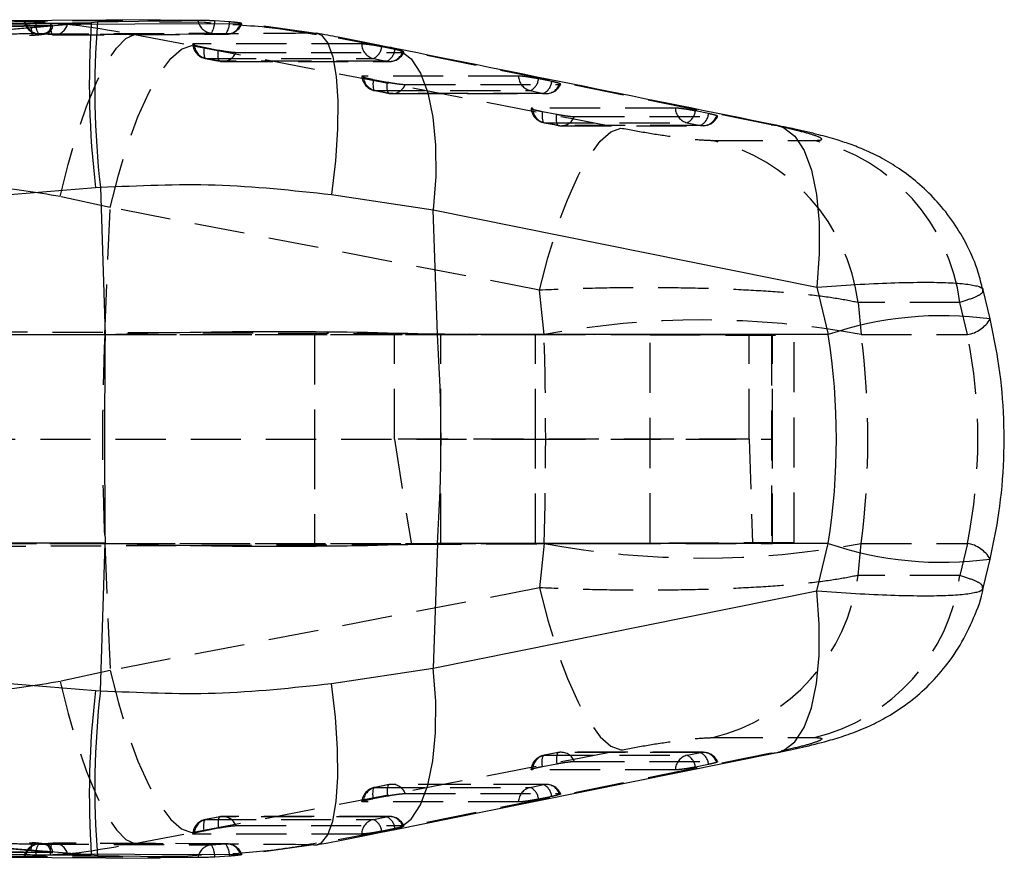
# Model space of a CAD drawing. Extents: x 35 to 394, y 29 to 281.
# Tile 14 of 23: x 343 to 368, y 133 to 154. Entities that reach past the tile are written whole.
import ezdxf

# ---------------------------------------------------------------- set-up
doc = ezdxf.new("R2010")
doc.units = 0
doc.linetypes.add('HIDDEN', pattern=[1.905, 1.27, -0.635])
doc.layers.get('0').update_dxf_attribs({"linetype": 'CONTINUOUS'})

msp = doc.modelspace()

# ---------------------------------------------------------------- linework, layer by layer
at = {"color": 7, "linetype": 'CONTINUOUS'}
for p, q in [((346.846, 154.3691), (342.3821, 154.337)), ((344.0747, 154.2333), (340.1515, 154.1892)), ((345.1034, 154.2902), (342.277, 154.063)), ((342.277, 154.063), (343.5795, 154.1682)), ((344.0747, 154.2161), (344.0747, 154.2333)), ((345.2582, 154.3027), (345.1034, 154.2902)), ((347.9594, 154.2943), (346.8276, 154.3073)), ((348.1362, 154.2834), (348.0999, 154.2863)), ((348.6023, 154.313), (348.2275, 154.3376)), ((348.7481, 154.2356), (348.6891, 154.2402)), ((348.8798, 154.2709), (348.9137, 154.2731)), ((345.2113, 150.1152), (345.333, 150.1246)), ((345.333, 150.1246), (345.4536, 146.3879)), ((311.7217, 147.4284), (345.2113, 150.1152)), ((351.1877, 149.9404), (353.7654, 149.555)), ((353.8675, 146.3911), (353.7654, 149.555)), ((353.7654, 149.555), (363.4823, 147.5974)), ((363.4823, 147.5974), (363.7669, 146.3911)), ((367.8669, 146.7894), (367.6933, 147.525)), ((345.4536, 146.3879), (311.5383, 146.3879)), ((363.7669, 146.3911), (353.8675, 146.3911)), ((345.4536, 141.1068), (311.5383, 141.1068)), ((345.333, 137.3701), (345.4536, 141.1068)), ((353.8675, 141.1036), (353.7654, 137.9397)), ((363.7669, 141.1036), (353.8675, 141.1036)), ((363.4823, 139.8973), (363.7669, 141.1036)), ((367.6933, 139.9697), (367.8669, 140.7053)), ((311.7217, 140.0663), (345.2113, 137.3795)), ((353.7654, 137.9397), (363.4823, 139.8973)), ((351.1877, 137.5543), (353.7654, 137.9397)), ((345.2113, 137.3795), (345.333, 137.3701)), ((345.1034, 133.2045), (342.277, 133.4317)), ((342.277, 133.4317), (343.5795, 133.3265)), ((344.0747, 133.2614), (340.1515, 133.3055)), ((344.0747, 133.2786), (344.0747, 133.2614)), ((345.2582, 133.192), (345.1034, 133.2045)), ((348.6023, 133.1817), (348.2275, 133.1571)), ((348.6911, 133.2452), (348.7391, 133.2503)), ((348.8798, 133.2238), (348.9137, 133.2216)), ((342.3759, 133.156), (346.847, 133.1256))]:
    msp.add_line(p, q, dxfattribs=at)
at = {"color": 8, "linetype": 'CONTINUOUS'}
for p, q in [((340.1515, 154.1709), (344.0509, 154.2158)), ((346.8283, 154.3302), (345.2582, 154.3027)), ((340.1515, 133.3238), (344.0509, 133.2789)), ((346.8944, 133.1633), (345.2582, 133.192))]:
    msp.add_line(p, q, dxfattribs=at)
at = {"color": 7, "linetype": 'HIDDEN'}
for p, q in [((343.708, 154.3055), (344.0707, 154.2813)), ((344.0509, 154.2158), (344.0747, 154.2161)), ((344.1227, 154.2138), (344.1227, 154.2297)), ((344.5052, 154.2565), (344.6923, 154.2572)), ((347.9548, 154.35), (346.8283, 154.3302)), ((350.7324, 154.0264), (348.8396, 154.2908)), ((326.4519, 152.5897), (343.6031, 153.974)), ((344.131, 153.9852), (343.773, 154.0074)), ((346.201, 153.994), (347.6389, 153.7193)), ((348.1426, 154.0281), (348.5036, 154.003)), ((350.7324, 154.0264), (350.8162, 154.0268)), ((352.6027, 153.662), (350.7324, 154.0264)), ((347.9586, 153.669), (348.3199, 153.6004)), ((352.7925, 153.6146), (352.4577, 153.6831)), ((362.3186, 151.7045), (352.6027, 153.662)), ((352.6027, 153.662), (352.7539, 153.6494)), ((348.3666, 153.3162), (348.0053, 153.3848)), ((352.2489, 153.3841), (352.5837, 153.3156)), ((356.7649, 152.802), (356.43, 152.8705)), ((352.2444, 152.8557), (352.6057, 152.7871)), ((352.6524, 152.5029), (352.2911, 152.5715)), ((356.2212, 152.5715), (356.5561, 152.503)), ((356.5303, 152.0423), (356.8916, 151.9737)), ((360.7372, 151.9896), (360.4023, 152.0581)), ((356.9383, 151.6896), (356.577, 151.7582)), ((360.1935, 151.7591), (360.5284, 151.6906)), ((362.3186, 151.7045), (362.4728, 151.6914)), ((360.8419, 151.3105), (363.4194, 151.3093)), ((345.5812, 149.6125), (344.3172, 149.8871)), ((345.4438, 146.3911), (345.5812, 149.6125)), ((356.458, 147.5182), (345.5812, 149.6125)), ((356.5689, 146.3911), (356.458, 147.5182)), ((367.1019, 147.2023), (364.5232, 147.2038)), ((364.5232, 147.2038), (364.6031, 146.3911)), ((367.2934, 146.3911), (367.1019, 147.2023)), ((307.894, 146.3973), (356.3529, 146.3973)), ((307.9278, 146.6139), (352.7787, 146.4182)), ((336.7274, 146.3911), (345.4438, 146.3911)), ((345.4438, 146.3911), (356.5689, 146.3911)), ((350.7529, 146.3973), (350.7529, 143.7473)), ((352.7787, 146.4182), (359.257, 146.39)), ((352.7787, 143.7473), (352.7787, 146.4182)), ((353.9529, 143.7473), (353.9529, 146.3973)), ((356.3529, 143.7473), (356.3529, 146.3973)), ((356.3529, 146.3973), (362.3529, 146.3973)), ((359.257, 141.1047), (359.257, 146.39)), ((359.257, 146.39), (362.9035, 146.374)), ((362.3529, 143.7473), (362.3529, 146.3973)), ((364.6031, 146.3911), (367.2934, 146.3911)), ((361.7652, 143.7473), (361.7652, 146.379)), ((362.3315, 146.3765), (362.3315, 141.1182)), ((362.9035, 141.1207), (362.9035, 146.374)), ((307.6179, 143.7473), (352.7787, 143.7473)), ((307.6179, 143.7473), (356.3529, 143.7473)), ((350.7529, 143.7473), (350.7529, 141.0973)), ((352.7787, 143.7473), (353.209, 141.0784)), ((361.7652, 143.7473), (352.7787, 143.7473)), ((353.9529, 141.0973), (353.9529, 143.7473)), ((356.3529, 143.7473), (362.3529, 143.7473)), ((356.3529, 141.0973), (356.3529, 143.7473)), ((361.7652, 143.7473), (361.8513, 141.1161)), ((362.3529, 141.0973), (362.3529, 143.7473)), ((307.8547, 141.0973), (356.3529, 141.0973)), ((307.8872, 140.8806), (353.209, 141.0784)), ((336.7274, 141.1036), (345.4438, 141.1036)), ((345.4438, 141.1036), (345.5812, 137.8822)), ((345.4438, 141.1036), (356.5689, 141.1036)), ((353.209, 141.0784), (359.257, 141.1047)), ((356.3529, 141.0973), (362.3529, 141.0973)), ((356.5689, 141.1036), (356.458, 139.9765)), ((362.9035, 141.1207), (359.257, 141.1047)), ((364.5232, 140.2909), (364.6031, 141.1036)), ((364.6031, 141.1036), (367.2934, 141.1036)), ((367.2934, 141.1036), (367.1019, 140.2924)), ((367.1019, 140.2924), (364.5232, 140.2909)), ((356.458, 139.9765), (345.5812, 137.8822)), ((345.5812, 137.8822), (344.3172, 137.6076)), ((360.8419, 136.1842), (363.4194, 136.1854)), ((362.3186, 135.7902), (352.6027, 133.8327)), ((356.9304, 135.8049), (356.5692, 135.7364)), ((356.9383, 135.8051), (356.577, 135.7365)), ((360.5963, 135.811), (357.0063, 135.812)), ((360.1935, 135.7356), (360.5284, 135.8041)), ((362.3186, 135.7902), (362.4727, 135.8033)), ((356.5303, 135.4524), (356.8916, 135.521)), ((360.7372, 135.5051), (360.4023, 135.4366)), ((352.6446, 134.9916), (352.2833, 134.923)), ((352.6524, 134.9918), (352.2911, 134.9232)), ((356.6239, 134.9986), (352.7203, 134.9987)), ((356.2212, 134.9232), (356.5561, 134.9917)), ((326.4519, 134.905), (343.6031, 133.5207)), ((352.2444, 134.639), (352.6057, 134.7076)), ((356.7649, 134.6927), (356.43, 134.6242)), ((356.9569, 134.7664), (356.9917, 134.7623)), ((348.3588, 134.1783), (347.9975, 134.1098)), ((348.3666, 134.1785), (348.0053, 134.1099)), ((352.6515, 134.186), (348.4344, 134.1854)), ((352.2489, 134.1106), (352.5837, 134.1791)), ((346.201, 133.5007), (347.6389, 133.7754)), ((347.9586, 133.8257), (348.3199, 133.8943)), ((352.6027, 133.8327), (350.7324, 133.4683)), ((352.7925, 133.8801), (352.4577, 133.8116)), ((352.6027, 133.8327), (352.7512, 133.8448)), ((344.131, 133.5095), (343.773, 133.4873)), ((348.5343, 133.4936), (344.1589, 133.5109)), ((348.1426, 133.4666), (348.5036, 133.4917)), ((350.7324, 133.4683), (348.8396, 133.2039)), ((350.7324, 133.4683), (350.8155, 133.4678)), ((343.708, 133.1892), (344.0707, 133.2134)), ((344.0509, 133.2789), (344.0747, 133.2786)), ((344.1227, 133.265), (344.1227, 133.2809)), ((344.5052, 133.2382), (344.6923, 133.2375)), ((347.9548, 133.1447), (346.8944, 133.1633))]:
    msp.add_line(p, q, dxfattribs=at)
at = {"color": 7, "linetype": 'HIDDEN', "flags": 128}
for points in [[(347.8041, 154.3525), (347.4654, 154.3507), (346.1013, 154.3436), (343.4322, 154.3289)], [(344.0707, 154.2813), (344.0712, 154.2188), (344.0739, 154.161), (344.0789, 154.1094), (344.086, 154.0653), (344.095, 154.0301), (344.1057, 154.0045), (344.1178, 153.9894), (344.131, 153.9852)], [(343.773, 154.0074), (344.1138, 154.0091), (345.4772, 154.0158), (348.1426, 154.0281)], [(348.5036, 154.003), (348.1628, 154.0016), (346.7994, 153.9963), (344.131, 153.9852)], [(344.3172, 149.8871), (344.5165, 150.7045), (344.7399, 151.473), (344.9809, 152.1705), (345.2325, 152.7771), (345.4876, 153.2753), (345.7388, 153.6507), (345.9789, 153.8926), (346.201, 153.994)], [(345.5812, 149.6125), (345.7888, 150.4334), (346.0256, 151.205), (346.2845, 151.9047), (346.5581, 152.5124), (346.8384, 153.0103), (347.1174, 153.384), (347.3868, 153.6226), (347.6389, 153.7193)], [(347.6389, 153.7193), (357.2385, 151.8709), (358.5158, 151.6249)], [(351.9493, 153.754), (351.6081, 153.7541), (350.2433, 153.7543), (347.7057, 153.7547)], [(347.9586, 153.669), (347.9536, 153.608), (347.9518, 153.5518), (347.9533, 153.5018), (347.958, 153.4594), (347.9658, 153.4257), (347.9765, 153.4016), (347.9898, 153.3879), (348.0053, 153.3848)], [(347.9975, 153.3849), (348.2504, 153.3369), (348.3588, 153.3164)], [(348.0053, 153.3848), (348.3465, 153.3847), (349.7113, 153.3845), (352.2489, 153.3841)], [(348.3666, 153.3162), (348.3511, 153.3193), (348.3378, 153.3331), (348.3271, 153.3571), (348.3193, 153.3908), (348.3146, 153.4332), (348.3131, 153.4832), (348.3149, 153.5395), (348.3199, 153.6004)], [(348.7674, 153.5414), (349.1086, 153.5414), (350.4734, 153.5412), (352.9846, 153.5409)], [(352.5837, 153.3156), (352.2425, 153.3157), (350.8777, 153.3159), (348.3666, 153.3162)], [(348.4344, 153.3093), (351.3864, 153.3089), (352.6515, 153.3087)], [(355.9216, 152.9414), (355.5804, 152.9414), (354.2156, 152.9414), (351.9916, 152.9414)], [(352.2444, 152.8557), (352.2394, 152.7947), (352.2376, 152.7385), (352.2391, 152.6885), (352.2438, 152.6461), (352.2516, 152.6124), (352.2623, 152.5884), (352.2756, 152.5746), (352.2911, 152.5715)], [(352.6524, 152.5029), (352.6369, 152.506), (352.6236, 152.5198), (352.6129, 152.5438), (352.6051, 152.5775), (352.6004, 152.6199), (352.5989, 152.6699), (352.6007, 152.7262), (352.6057, 152.7871)], [(353.0533, 152.7282), (353.3945, 152.7282), (354.7593, 152.7282), (356.9569, 152.7283)], [(352.2833, 152.5717), (352.5362, 152.5237), (352.6446, 152.5031)], [(352.2911, 152.5715), (352.6323, 152.5715), (353.9972, 152.5715), (356.2212, 152.5715)], [(356.5561, 152.503), (356.2149, 152.503), (354.8501, 152.503), (352.6524, 152.5029)], [(352.7203, 152.496), (355.4528, 152.4961), (356.6239, 152.4961)], [(359.8939, 152.1289), (359.5527, 152.1288), (358.1879, 152.1285), (356.2774, 152.1281)], [(356.5303, 152.0423), (356.5253, 151.9813), (356.5235, 151.9251), (356.5249, 151.8751), (356.5296, 151.8327), (356.5374, 151.799), (356.5481, 151.775), (356.5614, 151.7613), (356.577, 151.7582)], [(356.9383, 151.6896), (356.9227, 151.6927), (356.9094, 151.7064), (356.8987, 151.7305), (356.8909, 151.7641), (356.8862, 151.8065), (356.8848, 151.8565), (356.8865, 151.9128), (356.8916, 151.9737)], [(357.3391, 151.9148), (357.6803, 151.9149), (359.0451, 151.9153), (360.9292, 151.9159)], [(356.458, 147.5182), (356.6657, 148.339), (356.9024, 149.1104), (357.1614, 149.81), (357.435, 150.4176), (357.7153, 150.9155), (357.9942, 151.2892), (358.2637, 151.528), (358.5158, 151.6249)], [(356.5692, 151.7583), (356.8221, 151.7103), (356.9304, 151.6898)], [(356.577, 151.7582), (356.9182, 151.7582), (358.283, 151.7586), (360.1935, 151.7591)], [(360.5284, 151.6906), (360.1872, 151.6905), (358.8224, 151.6901), (356.9383, 151.6896)], [(357.0063, 151.6826), (359.5193, 151.6833), (360.5963, 151.6836)], [(356.458, 139.9765), (356.6657, 139.1557), (356.9024, 138.3843), (357.1614, 137.6847), (357.435, 137.0771), (357.7153, 136.5792), (357.9942, 136.2055), (358.2637, 135.9667), (358.5158, 135.8698)], [(345.5812, 137.8822), (345.7888, 137.0613), (346.0256, 136.2897), (346.2845, 135.59), (346.5581, 134.9823), (346.8384, 134.4844), (347.1174, 134.1107), (347.3868, 133.8721), (347.6389, 133.7754)], [(344.3172, 137.6076), (344.5165, 136.7902), (344.7399, 136.0217), (344.9809, 135.3242), (345.2325, 134.7176), (345.4876, 134.2194), (345.7388, 133.844), (345.9789, 133.6021), (346.201, 133.5007)], [(347.6389, 133.7754), (357.2385, 135.6238), (358.5158, 135.8698)], [(356.5303, 135.4524), (356.5253, 135.5134), (356.5235, 135.5696), (356.5249, 135.6196), (356.5296, 135.662), (356.5374, 135.6957), (356.5481, 135.7197), (356.5614, 135.7334), (356.577, 135.7365)], [(356.577, 135.7365), (356.9182, 135.7365), (358.283, 135.7361), (360.1935, 135.7356)], [(356.9383, 135.8051), (356.9227, 135.802), (356.9094, 135.7883), (356.8987, 135.7642), (356.8909, 135.7306), (356.8862, 135.6882), (356.8848, 135.6382), (356.8865, 135.5819), (356.8916, 135.521)], [(360.5284, 135.8041), (360.1872, 135.8042), (358.8224, 135.8046), (356.9383, 135.8051)], [(357.3391, 135.5799), (357.6803, 135.5798), (359.0451, 135.5794), (360.9292, 135.5788)], [(359.8939, 135.3658), (359.5527, 135.3659), (358.1879, 135.3662), (356.2774, 135.3666)], [(352.2444, 134.639), (352.2394, 134.7), (352.2376, 134.7562), (352.2391, 134.8062), (352.2438, 134.8486), (352.2516, 134.8823), (352.2623, 134.9063), (352.2756, 134.9201), (352.2911, 134.9232)], [(352.2911, 134.9232), (352.6323, 134.9232), (353.9972, 134.9232), (356.2212, 134.9232)], [(352.6524, 134.9918), (352.6369, 134.9887), (352.6236, 134.9749), (352.6129, 134.9509), (352.6051, 134.9172), (352.6004, 134.8748), (352.5989, 134.8248), (352.6007, 134.7685), (352.6057, 134.7076)], [(356.5561, 134.9917), (356.2149, 134.9917), (354.8501, 134.9917), (352.6524, 134.9918)], [(353.0533, 134.7665), (353.3945, 134.7665), (354.7593, 134.7665), (356.9569, 134.7664)], [(355.9216, 134.5533), (355.5804, 134.5533), (354.2156, 134.5533), (351.9916, 134.5533)], [(348.3666, 134.1785), (348.3511, 134.1754), (348.3378, 134.1616), (348.3271, 134.1376), (348.3193, 134.1039), (348.3146, 134.0615), (348.3131, 134.0115), (348.3149, 133.9552), (348.3199, 133.8943)], [(352.5837, 134.1791), (352.2425, 134.179), (350.8777, 134.1788), (348.3666, 134.1785)], [(347.9586, 133.8257), (347.9536, 133.8867), (347.9518, 133.9429), (347.9533, 133.9929), (347.958, 134.0353), (347.9658, 134.069), (347.9765, 134.0931), (347.9898, 134.1068), (348.0053, 134.1099)], [(348.0053, 134.1099), (348.3465, 134.11), (349.7113, 134.1102), (352.2489, 134.1106)], [(348.7674, 133.9533), (349.1086, 133.9533), (350.4734, 133.9535), (352.9846, 133.9538)], [(351.9493, 133.7407), (351.6081, 133.7406), (350.2433, 133.7404), (347.7057, 133.74)], [(343.773, 133.4873), (344.1138, 133.4856), (345.4772, 133.4789), (348.1426, 133.4666)], [(344.0707, 133.2134), (344.0712, 133.2759), (344.0739, 133.3337), (344.0789, 133.3853), (344.086, 133.4294), (344.095, 133.4646), (344.1057, 133.4902), (344.1178, 133.5053), (344.131, 133.5095)], [(348.5036, 133.4917), (348.1628, 133.493), (346.7994, 133.4984), (344.131, 133.5095)], [(347.8041, 133.1422), (347.4654, 133.144), (346.1013, 133.1511), (343.4322, 133.1658)]]:
    msp.add_lwpolyline(points, dxfattribs=at)
at = {"color": 7, "linetype": 'CONTINUOUS', "flags": 128}
for points in [[(344.6923, 154.2572), (344.8409, 154.2577), (346.2049, 154.2624), (348.8798, 154.2709)], [(352.7572, 133.8459), (355.0953, 134.3171), (362.4734, 135.8031)], [(344.6923, 133.2375), (344.8409, 133.237), (346.2049, 133.2323), (348.8798, 133.2238)]]:
    msp.add_lwpolyline(points, dxfattribs=at)
at = {"color": 8, "linetype": 'CONTINUOUS', "flags": 128}
for points in [[(350.8162, 154.0268), (350.9306, 153.9801), (351.0956, 153.7772), (351.2223, 153.4241), (351.3065, 152.932), (351.3457, 152.3165), (351.3385, 151.5971), (351.2853, 150.7967), (351.1877, 149.9404)], [(352.7539, 153.6494), (352.9204, 153.5939), (353.2024, 153.3749), (353.4399, 153.0117), (353.6258, 152.5154), (353.7543, 151.9013), (353.8214, 151.1883), (353.8252, 150.3981), (353.7654, 149.555)], [(362.4728, 151.6914), (362.6364, 151.6365), (362.9185, 151.4176), (363.1561, 151.0545), (363.3421, 150.5582), (363.4708, 149.9441), (363.538, 149.2309), (363.5419, 148.4406), (363.4823, 147.5974)], [(362.4727, 135.8033), (362.6364, 135.8582), (362.9185, 136.0771), (363.1561, 136.4402), (363.3421, 136.9365), (363.4708, 137.5506), (363.538, 138.2638), (363.5419, 139.0541), (363.4823, 139.8973)], [(352.7512, 133.8448), (352.9204, 133.9008), (353.2024, 134.1198), (353.4399, 134.483), (353.6258, 134.9793), (353.7543, 135.5934), (353.8214, 136.3064), (353.8252, 137.0966), (353.7654, 137.9397)], [(350.8155, 133.4678), (350.9306, 133.5146), (351.0956, 133.7175), (351.2223, 134.0706), (351.3065, 134.5627), (351.3457, 135.1782), (351.3385, 135.8976), (351.2853, 136.698), (351.1877, 137.5543)]]:
    msp.add_lwpolyline(points, dxfattribs=at)
at = {"color": 7, "linetype": 'HIDDEN'}
for centre, radius, start, end in [((343.7926, 154.4128), 0.406, 192.41177, 266.94189), ((343.8096, 154.3876), 0.382, 188.84742, 264.50063), ((344.0703, 154.2283), 0.3704, 167.97727, 216.61624), ((344.1486, 154.3546), 0.3698, 267.2715, 344.62268), ((348.1826, 154.4086), 0.3827, 188.43925, 263.99105), ((347.7217, 154.31), 0.5066, 326.18888, 3.12854), ((348.1273, 154.2935), 0.4754, 322.32189, 2.34705), ((348.5245, 154.3716), 0.3692, 266.75036, 344.18513), ((348.5327, 154.4077), 0.406, 270.21482, 340.78329), ((344.1572, 154.3901), 0.406, 265.92554, 270.24592), ((348.0732, 153.7838), 0.406, 185.1688, 259.25576), ((348.0997, 153.7675), 0.3942, 181.86364, 256.14059), ((352.3433, 153.7669), 0.3942, 181.86952, 256.14838), ((352.0921, 153.716), 0.3671, 295.28489, 354.85236), ((352.427, 153.6475), 0.3671, 295.28532, 354.85242), ((348.4304, 153.6719), 0.3614, 259.82604, 338.83851), ((352.6475, 153.6713), 0.3614, 259.83448, 338.84599), ((352.6516, 153.7147), 0.406, 269.99235, 335.41189), ((348.4345, 153.7153), 0.406, 259.25571, 269.99204), ((352.359, 152.9705), 0.406, 185.16922, 259.25507), ((352.3856, 152.9543), 0.3942, 181.86441, 256.13913), ((356.3156, 152.9543), 0.3942, 181.8723, 256.14962), ((356.0644, 152.9035), 0.3671, 295.29109, 354.8533), ((352.7163, 152.8586), 0.3614, 259.8239, 338.83827), ((356.3992, 152.835), 0.3671, 295.29174, 354.85342), ((356.6198, 152.8587), 0.3614, 259.83534, 338.84842), ((356.6239, 152.9021), 0.406, 270.00178, 335.40377), ((352.7203, 152.902), 0.406, 259.25499, 270.00143), ((356.6449, 152.1572), 0.406, 185.16977, 259.25378), ((356.6714, 152.1409), 0.3943, 181.8654, 256.13664), ((360.2879, 152.1418), 0.3942, 181.87682, 256.15193), ((357.0021, 152.0452), 0.3613, 259.82033, 338.83761), ((360.0366, 152.091), 0.3672, 295.30061, 354.8552), ((360.3715, 152.0225), 0.3672, 295.30165, 354.85544), ((360.5922, 152.0463), 0.3614, 259.83716, 338.8526), ((360.5962, 152.0896), 0.406, 270.01617, 335.37351), ((357.0061, 152.0886), 0.406, 259.25362, 270.01581), ((359.6981, 146.5819), 4.865, 7.34379, 76.40119), ((362.277, 146.5805), 4.8648, 7.34293, 76.41916), ((360.586, 124.8163), 21.9457, 79.45264, 100.54736), ((367.1617, 147.193), 0.8126, 279.32504, 330.21226), ((407.7961, 143.7473), 62.4084, 177.572064, 182.427936), ((360.586, 162.6784), 21.9457, 259.45264, 280.54736), ((367.1617, 140.3017), 0.8126, 29.78766, 80.675), ((359.6981, 140.9128), 4.865, 283.59881, 352.65621), ((362.277, 140.9142), 4.8648, 283.58084, 352.65707), ((356.6449, 135.3375), 0.406, 100.74622, 174.68471), ((356.6714, 135.3538), 0.3943, 103.86336, 178.1346), ((357.0061, 135.4061), 0.406, 89.98419, 100.74638), ((357.0021, 135.4495), 0.3613, 21.16239, 100.17967), ((360.2879, 135.3529), 0.3942, 103.84807, 178.12318), ((360.0366, 135.4037), 0.3672, 5.1448, 64.69939), ((360.5922, 135.4484), 0.3614, 21.1474, 100.16284), ((360.3715, 135.4722), 0.3672, 5.14456, 64.69835), ((360.5962, 135.4051), 0.406, 24.46277, 89.98383), ((352.359, 134.5242), 0.406, 100.74493, 174.68552), ((352.3856, 134.5404), 0.3942, 103.86087, 178.13559), ((352.7203, 134.5927), 0.406, 89.99857, 100.74501), ((352.7163, 134.6361), 0.3614, 21.16173, 100.1761), ((356.3156, 134.5404), 0.3942, 103.85038, 178.1277), ((356.0644, 134.5912), 0.3671, 5.1467, 64.70891), ((356.6198, 134.636), 0.3614, 21.15158, 100.16466), ((356.3992, 134.6597), 0.3671, 5.14658, 64.70826), ((356.6239, 134.5926), 0.406, 24.46175, 89.99822), ((348.4345, 133.7794), 0.406, 90.00796, 100.74429), ((348.4304, 133.8228), 0.3614, 21.16149, 100.17396), ((352.6475, 133.8234), 0.3614, 21.15401, 100.16552), ((352.427, 133.8472), 0.3671, 5.14758, 64.71468), ((352.6516, 133.78), 0.406, 24.46264, 90.00765), ((348.0732, 133.7109), 0.406, 100.74424, 174.68597), ((348.0997, 133.7272), 0.3942, 103.85941, 178.13636), ((352.3433, 133.7278), 0.3942, 103.85162, 178.13048), ((352.0921, 133.7787), 0.3671, 5.14764, 64.71511), ((343.7926, 133.0819), 0.406, 93.05811, 167.67807), ((343.8096, 133.1071), 0.382, 95.49937, 171.15258), ((344.0703, 133.2664), 0.3704, 143.38376, 192.02273), ((344.1572, 133.1046), 0.406, 89.75408, 94.07446), ((344.1486, 133.1401), 0.3698, 15.37732, 92.7285), ((348.1826, 133.0861), 0.3827, 96.00895, 171.56075), ((347.7217, 133.1847), 0.5066, 356.87146, 33.81112), ((348.5245, 133.1231), 0.3692, 15.81487, 93.24964), ((348.1273, 133.2012), 0.4754, 357.65295, 37.67811), ((348.5327, 133.087), 0.406, 19.26712, 89.78518)]:
    msp.add_arc(centre, radius, start, end, dxfattribs=at)
at = {"color": 7, "linetype": 'CONTINUOUS'}
for centre, radius, start, end in [((367.7288, 152.7863), 22.6753, 176.19722, 186.76507), ((367.1812, 152.6056), 21.9887, 175.57335, 186.47836), ((591.0183, 143.7473), 245.579, 179.383934, 180.616066), ((316.3988, 143.7473), 37.5619, 355.9639, 4.0361), ((367.7288, 134.7084), 22.6753, 173.23493, 183.80278), ((367.1812, 134.8891), 21.9887, 173.52164, 184.42665)]:
    msp.add_arc(centre, radius, start, end, dxfattribs=at)
at = {"color": 8, "linetype": 'CONTINUOUS'}
for centre, start, end in [((366.6594, 137.9151), 82.25139, 108.84223), ((366.6594, 149.5797), 251.15778, 277.74859)]:
    msp.add_arc(centre, 8.956, start, end, dxfattribs=at)
at = {"color": 7, "linetype": 'CONTINUOUS'}
for centre, major_axis, ratio, start_param, end_param in [((346.5506, 143.7473), (18.4161, 0.4888), 0.1450852, 1.1583604, 1.6265478), ((350.2488, 143.7473), (0, 15.225), 0.9015892, 4.5378561, 4.8869219), ((346.5506, 143.7473), (18.4161, -0.4888), 0.1450852, 4.6566375, 5.1248249)]:
    msp.add_ellipse(centre, major_axis=major_axis, ratio=ratio, start_param=start_param, end_param=end_param, dxfattribs=at)
at = {"color": 7, "linetype": 'HIDDEN'}
for centre, major_axis, ratio, start_param, end_param in [((353.8001, 143.7473), (0, 15.225), 0.1846648, 4.5378561, 4.8869219), ((353.8001, 143.7473), (0, 15.225), 0.7205053, 4.5378561, 4.8869219), ((350.2488, 143.7473), (17.3075, 0), 0.8796751, 6.1086524, 6.4577182)]:
    msp.add_ellipse(centre, major_axis=major_axis, ratio=ratio, start_param=start_param, end_param=end_param, dxfattribs=at)
at = {"color": 7, "linetype": 'CONTINUOUS'}
for points, knots in [([(340.5739, 154.2465), (341.4499, 154.2553), (342.961, 154.2704), (344.4694, 154.2844), (345.1034, 154.2902)], [0, 0, 0, 0, 0.5797188, 1, 1, 1, 1]), ([(343.4012, 154.327), (343.4005, 154.3265), (343.3985, 154.3254), (343.4443, 154.3217), (343.529, 154.3161), (343.6247, 154.3103), (343.6876, 154.3067), (343.708, 154.3055)], [0, 0, 0, 0, 0.138002, 0.3862704, 0.6339726, 0.8810774, 1, 1, 1, 1]), ([(343.5795, 154.1682), (343.6419, 154.1734), (343.7234, 154.1803), (343.7979, 154.1874), (343.8153, 154.1891)], [0, 0, 0, 0, 0.76572325, 1, 1, 1, 1]), ([(343.8153, 154.1891), (343.844, 154.1919), (343.9248, 154.1999), (344.0326, 154.2123), (344.1114, 154.2241), (344.1318, 154.2317), (344.1044, 154.2335), (344.0777, 154.2333), (344.0748, 154.2333)], [0, 0, 0, 0, 0.1181498, 0.3327015, 0.546982, 0.7606723, 0.9737095, 1, 1, 1, 1]), ([(348.0999, 154.2863), (348.0682, 154.2895), (348.0215, 154.2942), (347.9744, 154.2942), (347.9594, 154.2943)], [0, 0, 0, 0, 0.6796916, 1, 1, 1, 1]), ([(350.8069, 153.9816), (350.3818, 154.0556), (349.7023, 154.1738), (349.008, 154.2188), (348.7481, 154.2356)], [0, 0, 0, 0, 0.6256056, 1, 1, 1, 1]), ([(352.7545, 153.6487), (352.7348, 153.6527), (352.2812, 153.745), (351.6378, 153.8716), (350.9983, 153.991), (350.8188, 154.0245)], [0, 0, 0, 0, 0.0316261, 0.728294, 1, 1, 1, 1]), ([(362.4734, 151.6913), (362.4633, 151.6933), (359.2246, 152.3453), (355.9858, 152.9981), (352.7572, 153.6488)], [0, 0, 0, 0, 0.0031246, 1, 1, 1, 1]), ([(367.6799, 147.5219), (367.6458, 147.6718), (367.558, 148.0578), (367.3053, 148.635), (366.9558, 149.2335), (366.5475, 149.7523), (366.1042, 150.191), (365.6433, 150.5505), (365.1862, 150.8336), (364.7571, 151.0452), (364.3602, 151.204), (363.9588, 151.3371), (363.4951, 151.4649), (362.9959, 151.5839), (362.6215, 151.6599), (362.469, 151.6908)], [0, 0, 0, 0, 0.0614018, 0.1581085, 0.2504088, 0.3382903, 0.4215871, 0.4999858, 0.5729547, 0.639304, 0.6974319, 0.7594331, 0.839239, 0.9345436, 1, 1, 1, 1]), ([(345.333, 150.1246), (346.3059, 150.1682), (348.2822, 150.2567), (350.2092, 150.0469), (351.1877, 149.9404)], [0, 0, 0, 0, 0.4922788, 1, 1, 1, 1]), ([(367.8669, 140.7053), (367.9377, 141.0388), (368.103, 141.8173), (368.2267, 143.0628), (368.2269, 144.4226), (368.1042, 145.6699), (367.9388, 146.4501), (367.8669, 146.7894)], [0, 0, 0, 0, 0.1666503, 0.3890191, 0.6101456, 0.8304577, 1, 1, 1, 1]), ([(362.4692, 135.8035), (362.5012, 135.8097), (362.7597, 135.8593), (363.2238, 135.9639), (363.769, 136.101), (364.2742, 136.2582), (364.7415, 136.44), (365.2358, 136.6875), (365.7271, 137.001), (366.2295, 137.4138), (366.7038, 137.9214), (367.1302, 138.5247), (367.4622, 139.2129), (367.6512, 139.7057), (367.6921, 139.9677), (367.6926, 139.9712)], [0, 0, 0, 0, 0.0133733, 0.1079385, 0.2125502, 0.2865987, 0.3644028, 0.4324099, 0.5139967, 0.5998427, 0.6929464, 0.7916289, 0.8939891, 0.998595, 1, 1, 1, 1]), ([(345.333, 137.3701), (346.3059, 137.3265), (348.2822, 137.238), (350.2092, 137.4478), (351.1877, 137.5543)], [0, 0, 0, 0, 0.4922788, 1, 1, 1, 1]), ([(350.8203, 133.4699), (350.8976, 133.4842), (351.4376, 133.5842), (352.0844, 133.7107), (352.636, 133.8226), (352.7516, 133.8461)], [0, 0, 0, 0, 0.1165737, 0.8148362, 1, 1, 1, 1]), ([(348.7391, 133.2503), (349.2247, 133.2897), (349.9213, 133.3462), (350.5996, 133.4791), (350.8051, 133.5193)], [0, 0, 0, 0, 0.69704338, 1, 1, 1, 1]), ([(340.5739, 133.2482), (341.4499, 133.2394), (342.961, 133.2243), (344.4694, 133.2103), (345.1034, 133.2045)], [0, 0, 0, 0, 0.5797188, 1, 1, 1, 1]), ([(343.5795, 133.3265), (343.6419, 133.3213), (343.7234, 133.3144), (343.7979, 133.3073), (343.8153, 133.3056)], [0, 0, 0, 0, 0.76572325, 1, 1, 1, 1]), ([(343.8153, 133.3056), (343.844, 133.3028), (343.9248, 133.2948), (344.0326, 133.2824), (344.1114, 133.2706), (344.1318, 133.263), (344.1044, 133.2612), (344.0777, 133.2614), (344.0748, 133.2614)], [0, 0, 0, 0, 0.1181498, 0.3327015, 0.546982, 0.7606723, 0.9737095, 1, 1, 1, 1]), ([(346.8949, 133.1808), (346.9243, 133.1798), (347.2577, 133.1687), (347.5899, 133.1902), (347.8928, 133.2099)], [0, 0, 0, 0, 0.0882092, 1, 1, 1, 1]), ([(348.2275, 133.1571), (348.1864, 133.1549), (348.1012, 133.1503), (348.0088, 133.1463), (347.9629, 133.145), (347.9548, 133.1447)], [0, 0, 0, 0, 0.4349743, 0.9007411, 1, 1, 1, 1])]:
    msp.add_open_spline(points, degree=3, knots=knots, dxfattribs=at)
at = {"color": 7, "linetype": 'HIDDEN'}
for points, knots in [([(342.6582, 154.3021), (342.9004, 154.312), (344.1021, 154.361), (345.2691, 154.1569), (346.201, 153.994)], [0, 0, 0, 0, 0.2015149, 1, 1, 1, 1]), ([(343.4322, 154.3289), (343.4176, 154.3287), (343.3954, 154.3285), (343.3998, 154.3274), (343.4012, 154.327)], [0, 0, 0, 0, 0.65766855, 1, 1, 1, 1]), ([(343.5795, 154.1682), (343.5812, 154.1484), (343.5849, 154.106), (343.5908, 154.0479), (343.5958, 154.0073), (343.6002, 153.9787), (343.602, 153.9758), (343.6031, 153.974)], [0, 0, 0, 0, 0.1889576, 0.4028079, 0.6180399, 0.7591405, 1, 1, 1, 1]), ([(343.6069, 153.9745), (343.647, 153.9778), (343.7327, 153.9847), (343.8454, 153.9963), (343.9182, 154.006), (343.9519, 154.0113), (343.9881, 154.0215), (344.0242, 154.0379), (344.0659, 154.0688), (344.1029, 154.1198), (344.1235, 154.1729), (344.1204, 154.2053), (344.1196, 154.2139)], [0, 0, 0, 0, 0.15700238, 0.3351294, 0.50933792, 0.61887116, 0.66548248, 0.71596362, 0.78317718, 0.87139493, 0.9655762, 1, 1, 1, 1]), ([(344.0749, 154.2161), (344.0941, 154.2159), (344.1327, 154.2156), (344.1165, 154.2112), (344.0457, 154.2043), (343.9377, 154.1965), (343.8507, 154.1912), (343.8153, 154.1891)], [0, 0, 0, 0, 0.2132152, 0.4270639, 0.6401445, 0.8536959, 1, 1, 1, 1]), ([(344.0707, 154.2813), (344.113, 154.2782), (344.1991, 154.2718), (344.3262, 154.2634), (344.4345, 154.2578), (344.4861, 154.2564), (344.5049, 154.2565), (344.5052, 154.2565)], [0, 0, 0, 0, 0.242013, 0.4928319, 0.7442087, 0.9961983, 1, 1, 1, 1]), ([(347.9548, 154.35), (347.9264, 154.3507), (347.8635, 154.3523), (347.8252, 154.3524), (347.8041, 154.3525)], [0, 0, 0, 0, 0.4504804, 1, 1, 1, 1]), ([(348.2275, 154.3376), (348.1864, 154.3398), (348.1012, 154.3444), (348.0088, 154.3484), (347.9629, 154.3497), (347.9548, 154.35)], [0, 0, 0, 0, 0.4349743, 0.9007411, 1, 1, 1, 1]), ([(348.8396, 154.2908), (348.8101, 154.2943), (348.7511, 154.3012), (348.6608, 154.3086), (348.6103, 154.3124), (348.6023, 154.313)], [0, 0, 0, 0, 0.4572711, 0.9144482, 1, 1, 1, 1]), ([(348.9116, 154.2749), (348.9118, 154.2762), (348.9123, 154.2794), (348.8763, 154.2857), (348.8454, 154.29), (348.8396, 154.2908)], [0, 0, 0, 0, 0.3615807, 0.8801677, 1, 1, 1, 1]), ([(343.9072, 154.0139), (343.8503, 154.0132), (343.5662, 154.0101), (342.3727, 153.9968), (341.1224, 153.9824), (340.0995, 153.9702), (339.9858, 153.9688)], [0, 0, 0, 0, 0.0434775, 0.2173876, 0.913028, 1, 1, 1, 1]), ([(343.6031, 153.974), (343.6055, 153.9742), (343.6438, 153.9773), (343.7186, 153.9838), (343.815, 153.9934), (343.8894, 154.0021), (343.9325, 154.009), (343.9425, 154.0134), (343.9189, 154.0137), (343.9072, 154.0139)], [0, 0, 0, 0, 0.0114454, 0.1767961, 0.3419338, 0.5066691, 0.6709857, 0.8358276, 1, 1, 1, 1]), ([(344.1589, 153.984), (344.6653, 153.9862), (346.1237, 153.9926), (347.5822, 153.9977), (348.5343, 154.001)], [0, 0, 0, 0, 0.3472187, 1, 1, 1, 1]), ([(350.7324, 154.0264), (349.9231, 154.0208), (348.4114, 154.0102), (346.9022, 153.9991), (346.201, 153.994)], [0, 0, 0, 0, 0.5353792, 1, 1, 1, 1]), ([(347.7057, 153.7547), (347.6914, 153.7539), (347.6623, 153.7524), (347.6717, 153.7403), (347.7217, 153.7222), (347.8102, 153.6994), (347.8969, 153.6808), (347.9486, 153.6709), (347.9586, 153.669)], [0, 0, 0, 0, 0.1858245, 0.3777929, 0.5697612, 0.7617294, 0.9536976, 1, 1, 1, 1]), ([(352.4577, 153.6831), (352.4236, 153.6898), (352.3484, 153.7046), (352.2224, 153.7255), (352.0995, 153.7425), (352.004, 153.7524), (351.9659, 153.7535), (351.9493, 153.754)], [0, 0, 0, 0, 0.1801781, 0.3974953, 0.6148127, 0.8321301, 1, 1, 1, 1]), ([(353.0178, 153.5474), (353.0176, 153.5502), (353.0171, 153.5566), (352.9641, 153.5746), (352.8848, 153.5951), (352.8195, 153.6089), (352.7925, 153.6146)], [0, 0, 0, 0, 0.2300616, 0.515179, 0.8002963, 1, 1, 1, 1]), ([(348.3199, 153.6004), (348.3515, 153.5946), (348.4258, 153.581), (348.5458, 153.5624), (348.6615, 153.5478), (348.7327, 153.542), (348.76, 153.5416), (348.7674, 153.5414)], [0, 0, 0, 0, 0.1794606, 0.4229273, 0.6663942, 0.9098612, 1, 1, 1, 1]), ([(352.9846, 153.5409), (352.9848, 153.5409), (353.0035, 153.5409), (353.0116, 153.543), (353.0196, 153.5451)], [0, 0, 0, 0, 0.0143263, 1, 1, 1, 1]), ([(351.9916, 152.9414), (351.9751, 152.9411), (351.9525, 152.9405), (351.9582, 152.935), (351.9597, 152.9335)], [0, 0, 0, 0, 0.7296278, 1, 1, 1, 1]), ([(351.9643, 152.9261), (351.9781, 152.9204), (352.0057, 152.9091), (352.0965, 152.886), (352.1827, 152.8675), (352.2344, 152.8576), (352.2444, 152.8557)], [0, 0, 0, 0, 0.3085271, 0.6170539, 0.9255808, 1, 1, 1, 1]), ([(356.43, 152.8705), (356.3959, 152.8772), (356.3207, 152.892), (356.1947, 152.9129), (356.0718, 152.9299), (355.9763, 152.9398), (355.9382, 152.9409), (355.9216, 152.9414)], [0, 0, 0, 0, 0.1801895, 0.3975052, 0.6148211, 0.832137, 1, 1, 1, 1]), ([(352.6057, 152.7871), (352.6372, 152.7813), (352.7116, 152.7677), (352.8315, 152.7491), (352.9472, 152.7346), (353.0185, 152.7287), (353.0458, 152.7283), (353.0533, 152.7282)], [0, 0, 0, 0, 0.1791965, 0.4226606, 0.6661251, 0.9095897, 1, 1, 1, 1]), ([(356.9569, 152.7283), (356.9715, 152.7291), (357.0009, 152.7307), (356.99, 152.7432), (356.9384, 152.7615), (356.858, 152.7823), (356.7923, 152.7962), (356.7649, 152.802)], [0, 0, 0, 0, 0.2120962, 0.4241924, 0.6362884, 0.8483844, 1, 1, 1, 1]), ([(356.2774, 152.1281), (356.2631, 152.1274), (356.234, 152.1258), (356.2433, 152.1137), (356.2933, 152.0955), (356.3817, 152.0727), (356.4684, 152.0542), (356.5201, 152.0442), (356.5303, 152.0423)], [0, 0, 0, 0, 0.1855065, 0.3774775, 0.5694482, 0.7614185, 0.9533889, 1, 1, 1, 1]), ([(360.4023, 152.0581), (360.3682, 152.0648), (360.293, 152.0796), (360.167, 152.1005), (360.0441, 152.1175), (359.9486, 152.1274), (359.9105, 152.1285), (359.8939, 152.1289)], [0, 0, 0, 0, 0.1802062, 0.3975196, 0.6148333, 0.832147, 1, 1, 1, 1]), ([(356.8916, 151.9737), (356.8966, 151.9728), (356.9437, 151.9639), (357.0377, 151.9477), (357.1638, 151.9294), (357.2726, 151.9171), (357.3171, 151.9156), (357.3391, 151.9148)], [0, 0, 0, 0, 0.0290844, 0.272689, 0.5162943, 0.7599003, 1, 1, 1, 1]), ([(360.9292, 151.9159), (360.9433, 151.9166), (360.9722, 151.9181), (360.9639, 151.93), (360.9144, 151.948), (360.8342, 151.969), (360.7665, 151.9834), (360.7372, 151.9896)], [0, 0, 0, 0, 0.2010784, 0.4131642, 0.6252496, 0.837335, 1, 1, 1, 1]), ([(358.5158, 151.6249), (358.7454, 151.5825), (359.2049, 151.4975), (359.8868, 151.3953), (360.4823, 151.3243), (360.7201, 151.3152), (360.8419, 151.3105)], [0, 0, 0, 0, 0.2534144, 0.5073706, 0.7476449, 1, 1, 1, 1]), ([(363.4194, 151.3093), (363.4913, 151.313), (363.6354, 151.3204), (363.5849, 151.3802), (363.3367, 151.4688), (362.9077, 151.581), (362.5178, 151.6627), (362.3186, 151.7045)], [0, 0, 0, 0, 0.197326, 0.3948326, 0.589882, 0.7904984, 1, 1, 1, 1]), ([(344.3172, 149.8871), (343.7018, 149.9924), (342.4515, 150.2064), (341.1609, 150.1197), (340.5055, 150.0757)], [0, 0, 0, 0, 0.49225055, 1, 1, 1, 1]), ([(364.5232, 147.2038), (364.3288, 147.2427), (363.934, 147.3218), (363.1291, 147.4172), (362.2019, 147.4925), (361.1729, 147.5457), (360.038, 147.5765), (358.848, 147.5822), (357.6342, 147.5649), (356.8537, 147.5339), (356.458, 147.5182)], [0, 0, 0, 0, 0.1258349, 0.2555681, 0.3773, 0.499033, 0.6239652, 0.7526855, 0.8746099, 1, 1, 1, 1]), ([(367.6764, 147.5211), (367.6789, 147.4974), (367.6847, 147.4428), (367.4982, 147.3355), (367.2351, 147.2471), (367.1019, 147.2023)], [0, 0, 0, 0, 0.2740227, 0.6324959, 1, 1, 1, 1]), ([(364.5232, 140.2909), (364.3288, 140.252), (363.934, 140.1729), (363.1291, 140.0775), (362.2019, 140.0022), (361.1729, 139.949), (360.038, 139.9182), (358.848, 139.9125), (357.6342, 139.9298), (356.8537, 139.9608), (356.458, 139.9765)], [0, 0, 0, 0, 0.1258349, 0.2555681, 0.3773, 0.499033, 0.6239652, 0.7526855, 0.8746099, 1, 1, 1, 1]), ([(367.6764, 139.9736), (367.6789, 139.9973), (367.6847, 140.0519), (367.4982, 140.1592), (367.2351, 140.2476), (367.1019, 140.2924)], [0, 0, 0, 0, 0.2740227, 0.6324959, 1, 1, 1, 1]), ([(344.3172, 137.6076), (343.7018, 137.5023), (342.4515, 137.2883), (341.1609, 137.375), (340.5055, 137.419)], [0, 0, 0, 0, 0.4922505, 1, 1, 1, 1]), ([(358.5158, 135.8698), (358.7454, 135.9122), (359.2049, 135.9972), (359.8868, 136.0994), (360.4823, 136.1704), (360.7201, 136.1795), (360.8419, 136.1842)], [0, 0, 0, 0, 0.2534144, 0.5073706, 0.7476449, 1, 1, 1, 1]), ([(363.4194, 136.1854), (363.4913, 136.1817), (363.6354, 136.1743), (363.5849, 136.1145), (363.3367, 136.0259), (362.9077, 135.9137), (362.5178, 135.832), (362.3186, 135.7902)], [0, 0, 0, 0, 0.197326, 0.3948326, 0.589882, 0.7904984, 1, 1, 1, 1]), ([(356.2501, 135.382), (356.2639, 135.3876), (356.2915, 135.3989), (356.3822, 135.422), (356.4684, 135.4405), (356.5201, 135.4505), (356.5303, 135.4524)], [0, 0, 0, 0, 0.3083755, 0.6167505, 0.9251255, 1, 1, 1, 1]), ([(356.8916, 135.521), (356.8966, 135.5219), (356.9437, 135.5308), (357.0377, 135.547), (357.1638, 135.5653), (357.2726, 135.5776), (357.3171, 135.5791), (357.3391, 135.5799)], [0, 0, 0, 0, 0.0290844, 0.272689, 0.5162943, 0.7599003, 1, 1, 1, 1]), ([(360.4023, 135.4366), (360.3682, 135.4299), (360.293, 135.4151), (360.167, 135.3942), (360.0441, 135.3772), (359.9486, 135.3673), (359.9105, 135.3662), (359.8939, 135.3658)], [0, 0, 0, 0, 0.1802062, 0.3975196, 0.6148333, 0.832147, 1, 1, 1, 1]), ([(360.9292, 135.5788), (360.9433, 135.5781), (360.9722, 135.5766), (360.9639, 135.5647), (360.9144, 135.5467), (360.8342, 135.5257), (360.7665, 135.5113), (360.7372, 135.5051)], [0, 0, 0, 0, 0.2010784, 0.4131642, 0.6252496, 0.837335, 1, 1, 1, 1]), ([(356.2774, 135.3666), (356.2609, 135.367), (356.2383, 135.3675), (356.244, 135.3731), (356.2456, 135.3746)], [0, 0, 0, 0, 0.7265894, 1, 1, 1, 1]), ([(352.6057, 134.7076), (352.6372, 134.7134), (352.7116, 134.727), (352.8315, 134.7456), (352.9472, 134.7601), (353.0185, 134.766), (353.0458, 134.7664), (353.0533, 134.7665)], [0, 0, 0, 0, 0.1791965, 0.4226606, 0.6661251, 0.9095897, 1, 1, 1, 1]), ([(356.99, 134.7599), (356.9899, 134.7571), (356.9897, 134.7508), (356.9374, 134.733), (356.8582, 134.7124), (356.7923, 134.6985), (356.7649, 134.6927)], [0, 0, 0, 0, 0.2265404, 0.5114406, 0.7963408, 1, 1, 1, 1]), ([(351.9916, 134.5533), (351.9772, 134.554), (351.9481, 134.5555), (351.9575, 134.5676), (352.0076, 134.5858), (352.096, 134.6086), (352.1827, 134.6272), (352.2344, 134.6371), (352.2444, 134.639)], [0, 0, 0, 0, 0.1858174, 0.3777872, 0.5697567, 0.761726, 0.9536954, 1, 1, 1, 1]), ([(356.43, 134.6242), (356.3959, 134.6175), (356.3207, 134.6027), (356.1947, 134.5818), (356.0718, 134.5648), (355.9763, 134.5549), (355.9382, 134.5538), (355.9216, 134.5533)], [0, 0, 0, 0, 0.1801895, 0.3975052, 0.6148211, 0.832137, 1, 1, 1, 1]), ([(348.3199, 133.8943), (348.3515, 133.9001), (348.4258, 133.9137), (348.5458, 133.9323), (348.6615, 133.9469), (348.7327, 133.9527), (348.76, 133.9531), (348.7674, 133.9533)], [0, 0, 0, 0, 0.1794606, 0.4229273, 0.6663942, 0.9098612, 1, 1, 1, 1]), ([(353.0179, 133.9473), (353.0176, 133.9445), (353.0171, 133.9381), (352.9641, 133.9201), (352.8848, 133.8996), (352.8195, 133.8858), (352.7925, 133.8801)], [0, 0, 0, 0, 0.23064127, 0.51554399, 0.80044668, 1, 1, 1, 1]), ([(352.9846, 133.9538), (352.9848, 133.9538), (353.0035, 133.9538), (353.0116, 133.9517), (353.0196, 133.9496)], [0, 0, 0, 0, 0.0143263, 1, 1, 1, 1]), ([(347.7057, 133.74), (347.6892, 133.7404), (347.6666, 133.7409), (347.6723, 133.7465), (347.6739, 133.748)], [0, 0, 0, 0, 0.72786598, 1, 1, 1, 1]), ([(347.6784, 133.7554), (347.6923, 133.761), (347.7199, 133.7723), (347.8107, 133.7954), (347.8968, 133.8139), (347.9486, 133.8238), (347.9586, 133.8257)], [0, 0, 0, 0, 0.308528, 0.6170557, 0.9255836, 1, 1, 1, 1]), ([(352.4577, 133.8116), (352.4236, 133.8049), (352.3484, 133.7901), (352.2224, 133.7692), (352.0995, 133.7522), (352.004, 133.7423), (351.9659, 133.7412), (351.9493, 133.7407)], [0, 0, 0, 0, 0.1801781, 0.3974953, 0.6148127, 0.8321301, 1, 1, 1, 1]), ([(343.9072, 133.4808), (343.8503, 133.4815), (343.5662, 133.4846), (342.3727, 133.4979), (341.1224, 133.5123), (340.0995, 133.5245), (339.9858, 133.5259)], [0, 0, 0, 0, 0.0434775, 0.2173876, 0.913028, 1, 1, 1, 1]), ([(342.6322, 133.1933), (342.8831, 133.1829), (344.0936, 133.1331), (345.2691, 133.3382), (346.201, 133.5007)], [0, 0, 0, 0, 0.2072288, 1, 1, 1, 1]), ([(343.5795, 133.3265), (343.5812, 133.3463), (343.5849, 133.3887), (343.5908, 133.4468), (343.5958, 133.4874), (343.6002, 133.516), (343.602, 133.5189), (343.6031, 133.5207)], [0, 0, 0, 0, 0.1889576, 0.4028079, 0.6180399, 0.7591405, 1, 1, 1, 1]), ([(344.1195, 133.2808), (344.1203, 133.2905), (344.123, 133.3221), (344.1045, 133.3701), (344.074, 133.4159), (344.0394, 133.4465), (344.0071, 133.4652), (343.9811, 133.4752), (343.9617, 133.4806), (343.9382, 133.4856), (343.8984, 133.4918), (343.8154, 133.5016), (343.704, 133.5125), (343.6331, 133.5183), (343.6029, 133.5207)], [0, 0, 0, 0, 0.0381872, 0.1246506, 0.1953823, 0.255598, 0.3062389, 0.3459372, 0.3787298, 0.4222651, 0.5294069, 0.7214921, 0.8815256, 1, 1, 1, 1]), ([(343.7222, 133.5103), (343.7532, 133.5073), (343.8172, 133.5012), (343.8892, 133.4926), (343.9325, 133.4857), (343.9425, 133.4813), (343.9189, 133.481), (343.9072, 133.4808)], [0, 0, 0, 0, 0.1910746, 0.3935748, 0.5955604, 0.7981916, 1, 1, 1, 1]), ([(350.7324, 133.4683), (349.9231, 133.4739), (348.4114, 133.4845), (346.9022, 133.4956), (346.201, 133.5007)], [0, 0, 0, 0, 0.5353792, 1, 1, 1, 1]), ([(343.4322, 133.1658), (343.4192, 133.166), (343.391, 133.1665), (343.396, 133.1689), (343.4428, 133.1729), (343.5294, 133.1786), (343.6247, 133.1844), (343.6876, 133.188), (343.708, 133.1892)], [0, 0, 0, 0, 0.160469, 0.3483268, 0.5360185, 0.7232822, 0.9100942, 1, 1, 1, 1]), ([(344.0749, 133.2786), (344.0941, 133.2788), (344.1327, 133.2791), (344.1165, 133.2835), (344.0457, 133.2904), (343.9377, 133.2982), (343.8507, 133.3035), (343.8153, 133.3056)], [0, 0, 0, 0, 0.2132152, 0.4270639, 0.6401445, 0.8536959, 1, 1, 1, 1]), ([(344.0707, 133.2134), (344.113, 133.2165), (344.1991, 133.2229), (344.3262, 133.2313), (344.4345, 133.2369), (344.4861, 133.2383), (344.5049, 133.2382), (344.5052, 133.2382)], [0, 0, 0, 0, 0.242013, 0.4928319, 0.7442087, 0.9961983, 1, 1, 1, 1]), ([(348.8396, 133.2039), (348.8101, 133.2004), (348.7511, 133.1935), (348.6608, 133.1861), (348.6103, 133.1823), (348.6023, 133.1817)], [0, 0, 0, 0, 0.4572711, 0.9144482, 1, 1, 1, 1]), ([(348.9116, 133.2198), (348.9118, 133.2185), (348.9123, 133.2153), (348.8763, 133.209), (348.8454, 133.2047), (348.8396, 133.2039)], [0, 0, 0, 0, 0.3610565, 0.8800693, 1, 1, 1, 1]), ([(347.9548, 133.1447), (347.9264, 133.144), (347.8635, 133.1424), (347.8252, 133.1423), (347.8041, 133.1422)], [0, 0, 0, 0, 0.4504804, 1, 1, 1, 1])]:
    msp.add_open_spline(points, degree=3, knots=knots, dxfattribs=at)
for points in [[(344.075, 154.2161), (344.0725, 154.191), (344.0677, 154.1408), (344.0296, 154.0762), (343.9746, 154.0286), (343.9296, 154.0188), (343.9071, 154.0139)], [(344.0748, 133.2786), (344.0724, 133.3037), (344.0676, 133.3539), (344.0296, 133.4185), (343.9746, 133.4661), (343.9297, 133.4759), (343.9073, 133.4808)]]:
    msp.add_open_spline(points, degree=3, dxfattribs=at)
at = {"color": 8, "linetype": 'CONTINUOUS'}
for points in [[(363.4823, 147.5974), (363.8129, 147.62), (364.4826, 147.6658), (365.3628, 147.7048), (366.1329, 147.7214), (366.7558, 147.7133), (367.2386, 147.6819), (367.548, 147.6261), (367.6952, 147.5714), (367.6796, 147.5298), (367.6764, 147.5211)], [(363.4823, 139.8973), (363.8129, 139.8747), (364.4826, 139.8289), (365.3628, 139.7899), (366.1329, 139.7733), (366.7558, 139.7814), (367.2386, 139.8128), (367.548, 139.8686), (367.6952, 139.9233), (367.6796, 139.9649), (367.6764, 139.9736)]]:
    msp.add_open_spline(points, degree=3, knots=[0, 0, 0, 0, 0.1382597, 0.2800061, 0.4154691, 0.5542504, 0.6886001, 0.8262231, 0.9634534, 1, 1, 1, 1], dxfattribs=at)

doc.saveas('drawing.dxf')
